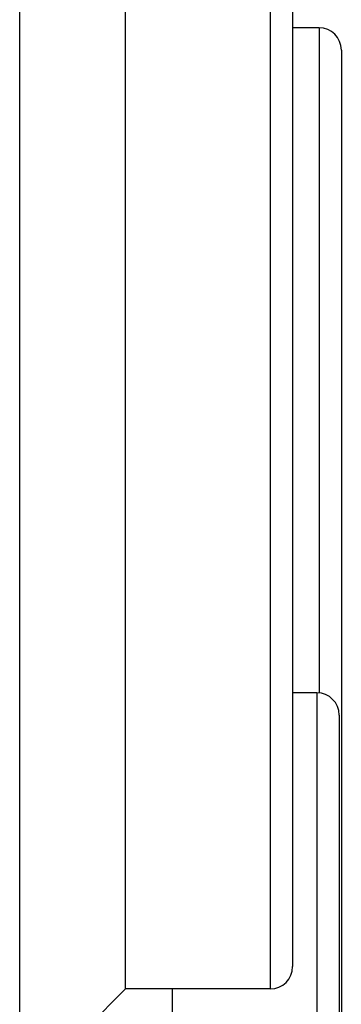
# Model space of a CAD drawing. Header units: inches. Extents: x 0 to 22, y 0 to 17.
# Tile 8 of 91: x 2.622 to 2.6798, y 8.339 to 8.5156. Entities that reach past the tile are written whole.
import ezdxf

# ---------------------------------------------------------------- set-up
doc = ezdxf.new("R2010")
doc.units = ezdxf.units.IN
doc.header["$LTSCALE"] = 1.21
doc.header["$MEASUREMENT"] = 0
doc.layers.get('0').update_dxf_attribs({"linetype": 'CONTINUOUS'})

msp = doc.modelspace()

# ---------------------------------------------------------------- linework, layer by layer
at = {"color": 7, "linetype": 'CONTINUOUS'}
for p, q in [((2.622, 8.55404), (2.622, 8.32272)), ((2.641, 8.34172), (2.641, 8.55372)), ((2.671, 8.54972), (2.671, 8.34572)), ((2.67576, 8.5142), (2.671, 8.5142)), ((2.67976, 8.5102), (2.67976, 8.3062)), ((2.67537, 8.39485), (2.671, 8.39485)), ((2.67937, 8.39085), (2.67937, 8.18885)), ((2.641, 8.34172), (2.622, 8.32272)), ((2.667, 8.34172), (2.641, 8.34172)), ((2.64937, 8.34172), (2.64937, 8.18485))]:
    msp.add_line(p, q, dxfattribs=at)
at = {"color": 9, "linetype": 'CONTINUOUS'}
for p, q in [((2.667, 8.55372), (2.667, 8.34172)), ((2.67576, 8.5142), (2.67576, 8.39485)), ((2.67537, 8.39485), (2.67537, 8.18485))]:
    msp.add_line(p, q, dxfattribs=at)
at = {"color": 7, "linetype": 'CONTINUOUS'}
for centre, start, end in [((2.67576, 8.5102), 0, 90), ((2.67537, 8.39085), 0, 90), ((2.667, 8.34572), 270, 360)]:
    msp.add_arc(centre, 0.004, start, end, dxfattribs=at)

doc.saveas('drawing.dxf')
